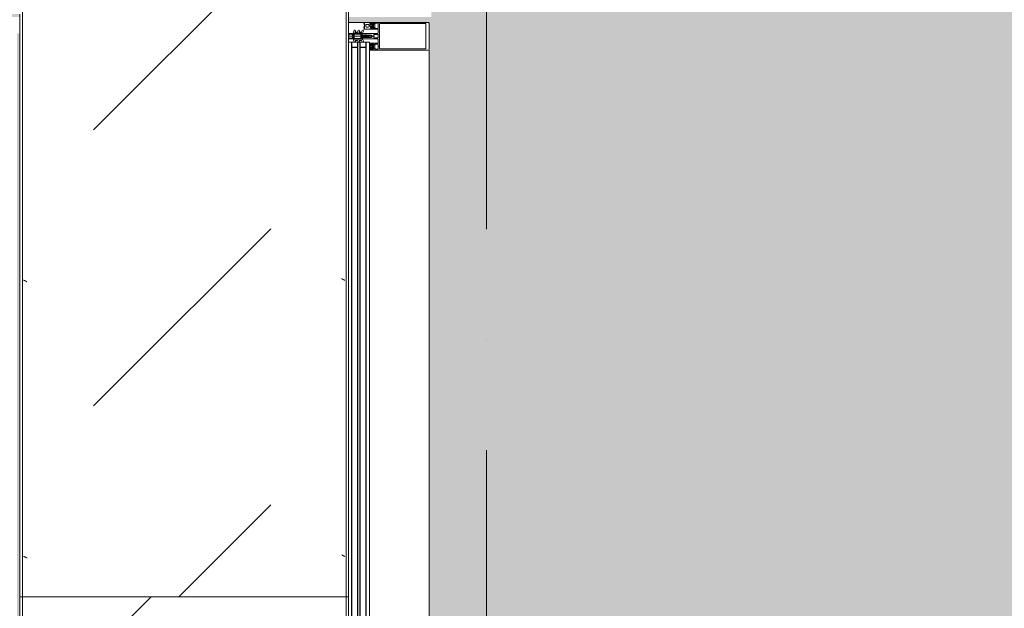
# Model space of a CAD drawing. Header units: millimetres. Extents: x 56389 to 130899, y 36187 to 101460.
# Tile 53 of 134: x 59812 to 61594, y 52019 to 53085. Entities that reach past the tile are written whole.
import ezdxf

# ---------------------------------------------------------------- set-up
doc = ezdxf.new("R2010")
doc.units = ezdxf.units.MM
doc.linetypes.add('4_ Штрихпунктир_ 10 х 2 мм', pattern=[1400, 1000, -200, 0, -200])
for name, color, linetype, lineweight in [('Импосты витража', 7, 'Continuous', 9), ('Оборудование', 7, 'Continuous', 9), ('Оси', 7, 'Continuous', 9), ('Панели витража', 7, 'Continuous', 9), ('Штриховка поверхностей', 7, 'Continuous', 9), ('Элементы узлов', 7, 'Continuous', 9)]:
    doc.layers.add(name, color=color, linetype=linetype, lineweight=lineweight)
pattern_1 = [(135, (-10030, 107020), (-1000.0003, 1e-13), [50, -1364.214]), (135, (-9530, 107020), (-1000.0003, 1e-13), [50, -1364.214]), (135, (-9530, 107520), (-1000.0003, 1e-13), [50, -1364.214]), (135, (-10244.64, 107734.64), (-1000.0003, 1e-13), [403.55, -1010.664]), (135, (-9744.64, 107734.64), (-1000.0003, 1e-13), [403.55, -1010.664]), (135, (-10244.64, 107234.64), (-1000.0003, 1e-13), [403.55, -1010.664]), (135, (-9744.64, 107234.64), (-1000.0003, 1e-13), [453.55, -960.664])]
pattern_2 = [(315, (14080, -107020), (1000.0003, 0), [50, -1364.214]), (315, (13580, -107020), (1000.0003, 0), [50, -1364.214]), (315, (13580, -107520), (1000.0003, 0), [50, -1364.214]), (315, (14294.64, -107734.64), (1000.0003, 0), [403.55, -1010.664]), (315, (13794.64, -107734.64), (1000.0003, 0), [403.55, -1010.664]), (315, (14294.64, -107234.64), (1000.0003, 0), [403.55, -1010.664]), (315, (13794.64, -107234.64), (1000.0003, 0), [453.55, -960.664])]

# ---------------------------------------------------------------- blocks, each defined once
blk = doc.blocks.new('АРФ_Витраж_Остекление - SI_38mm_TripGlz_1 этаж-3152263-ВКК_01_К4_З_ЭОМ_кабель_')
at = {"layer": 'Панели витража', "color": 254, "true_color": 0xcccccc}
for p, q in [((1004, -38), (1004, 0)), ((-1004, -38), (1004, -38))]:
    blk.add_line(p, q, dxfattribs=at)
at = {"layer": 'Панели витража', "color": 254, "lineweight": 25, "true_color": 0xcccccc}
for p, q in [((-1004, -6), (1004, -6)), ((-1004, -17), (1004, -17)), ((995, -6), (995, -17)), ((-1004, -21), (1004, -21)), ((-1004, -32), (1004, -32)), ((995, -21), (995, -32))]:
    blk.add_line(p, q, dxfattribs=at)
blk = doc.blocks.new('Rectangular Mullion - Schueco_FWS-50-HI_Mull_CovCap-20mm_Mull-105mm-V28-ВКК_01_К4_З_ЭОМ_кабель_')
at = {"layer": 'Импосты витража', "color": 254, "true_color": 0xcccccc}
for p, q in [((108020, 13970), (108048, 13970)), ((108166, 11940), (108166, 13920))]:
    blk.add_line(p, q, dxfattribs=at)
blk = doc.blocks.new('Rectangular Mullion - HI_CovCap-20mm_Mull-105mm-640203-ВКК_01_К4_З_ЭОМ_кабель_')
at = {"layer": 'Элементы узлов', "color": 254, "true_color": 0xcccccc}
for p, q in [((-25, 144.5), (-25, 130.7)), ((23.5, 146), (-23.5, 146)), ((25, 130.7), (25, 144.5)), ((-25, 136), (-25, 59.4)), ((-22.9, 135.4), (-22.9, 59.4)), ((22.9, 136), (22.9, 59.4)), ((25, 136), (25, 59.4)), ((-12.6, 53.5), (-12.6, 41.4)), ((-3.2, 46.1), (-3.2, 53.5)), ((-2.7, 54), (2.7, 54)), ((3.2, 53.5), (3.2, 46.1)), ((12.6, 41.4), (12.6, 53.5)), ((-22.3, 40.8), (-22.9, 40.8)), ((-22.9, 40.2), (-21.6, 40.2)), ((-21.8, 44.5), (-22.6, 43.5)), ((-22.3, 39.6), (-22.6, 39.1)), ((-22.2, 46.3), (-21.2, 47.4)), ((-21.2, 42.9), (-21.2, 41.7)), ((-21.1, 39.6), (-21.1, 39.8)), ((-19.5, 43.4), (-20.7, 43.4)), ((-20.7, 41.2), (-20.4, 41.2)), ((-20.5, 39.5), (-20.7, 39.4)), ((-20.5, 47.7), (-17.1, 47.7)), ((-20.2, 41.3), (-19.2, 43)), ((-17.6, 44), (-20, 44)), ((-20, 39.2), (-20, 39.3)), ((-19.3, 39.2), (-19.5, 39.1)), ((-18.8, 39), (-18.8, 39.2)), ((-18.4, 43), (-17.4, 41.3)), ((-18.2, 39.2), (-18.3, 39.1)), ((-16.9, 43.4), (-18.1, 43.4)), ((-17.6, 39.2), (-17.7, 39.3)), ((-17.2, 41.2), (-16.9, 41.2)), ((-17, 39.6), (-17.1, 39.4)), ((-16.5, 39.7), (-16.6, 39.7)), ((-16.4, 47.4), (-15.4, 46.3)), ((-16.4, 41.7), (-16.4, 42.9)), ((-15, 43.5), (-15.8, 44.5)), ((-14.6, 40.8), (-15.3, 40.8)), ((-5, 25.5), (-5, 52.5)), ((2.7, 45.6), (-2.7, 45.6)), ((-0.9, 36.5), (-1.7, 35.1)), ((-1.1, 34.5), (-0.4, 35.7)), ((0, 47.3), (0, 0)), ((0.4, 35.7), (1.1, 34.5)), ((1.7, 35.1), (0.9, 36.5)), ((5, 52.5), (5, 25.5)), ((14.6, 40.8), (15.3, 40.8)), ((15, 43.5), (15.8, 44.5)), ((15.4, 46.3), (16.4, 47.4)), ((16.4, 41.7), (16.4, 42.9)), ((16.5, 39.7), (16.6, 39.7)), ((16.9, 43.4), (18.1, 43.4)), ((17.2, 41.2), (16.9, 41.2)), ((17, 39.6), (17.1, 39.4)), ((17.1, 47.7), (20.5, 47.7)), ((18.4, 43), (17.4, 41.3)), ((17.6, 44), (20, 44)), ((17.6, 39.2), (17.7, 39.3)), ((18.2, 39.2), (18.3, 39.1)), ((19.2, 37.6), (18.4, 37.6)), ((18.8, 39), (18.8, 39.2)), ((20.2, 41.3), (19.2, 43)), ((19.3, 39.2), (19.5, 39.1)), ((19.5, 43.4), (20.7, 43.4)), ((20, 39.2), (20, 39.3)), ((20.7, 41.2), (20.4, 41.2)), ((20.5, 39.5), (20.7, 39.4)), ((21.1, 39.6), (21.1, 39.8)), ((21.2, 47.4), (22.2, 46.3)), ((21.2, 42.9), (21.2, 41.7)), ((22.9, 40.2), (21.6, 40.2)), ((21.8, 44.5), (22.6, 43.5)), ((22.3, 40.8), (22.9, 40.8)), ((22.3, 39.6), (22.6, 39.1)), ((-7.7, 23.5), (-10.3, 25)), ((-9.1, 27.2), (-5.6, 25.2)), ((-9.1, 19.9), (-8.2, 19.4)), ((-7.5, 19.8), (-7.5, 23.1)), ((-5.4, 9.3), (-5.4, 24.8)), ((-3.5, 25), (-4.5, 25)), ((-3.9, 22), (-3.9, 11)), ((-3.4, 22.5), (3.4, 22.5)), ((-3.3, 23.5), (-1.9, 23.5)), ((-2.2, 31), (-2.4, 30.9)), ((-2.4, 30.5), (-2.2, 30.4)), ((-1.9, 34.5), (-2.1, 32.8)), ((-1.7, 23.7), (-1.7, 24.9)), ((-1.4, 24.5), (-1.4, 24)), ((-1.3, 33.7), (-1.3, 33.8)), ((-1.2, 31.1), (0.7, 31.1)), ((0.3, 26.2), (-1.1, 26.2)), ((-1.1, 23.8), (-0.5, 24.2)), ((-0.6, 32.5), (-0.6, 32.4)), ((0.8, 33), (-0.1, 33)), ((0.4, 25), (0.2, 25)), ((0.3, 25.3), (0.6, 25.5)), ((0.5, 24.2), (1.4, 23.6)), ((0.6, 32.3), (0.9, 32.3)), ((1, 31.8), (0.7, 32.1)), ((1.3, 33.8), (1.3, 33.7)), ((2.1, 32.8), (1.9, 34.5)), ((1.9, 23.5), (3.3, 23.5)), ((2.5, 30.9), (2.2, 31)), ((2.3, 30.4), (2.5, 30.5)), ((4.5, 25), (3.5, 25)), ((3.9, 11), (3.9, 22)), ((4.3, 22.5), (4.3, 9.4)), ((5.4, 24.8), (5.4, 9.3)), ((5.7, 25.2), (9.1, 27.2)), ((7.5, 23.1), (7.5, 19.8)), ((10.3, 25), (7.8, 23.5)), ((8.3, 19.4), (9.1, 19.9)), ((14, 29), (13.6, 28.1)), ((15.2, 28.1), (14.8, 29)), ((16.2, 29), (15.8, 28.1)), ((16.4, 35.6), (16.4, 32.6)), ((17.4, 28.1), (17, 29)), ((17.4, 31.6), (20.2, 31.6)), ((18.4, 29), (18, 28.1)), ((23.1, 29.3), (20.9, 30.3)), ((21.2, 32.6), (21.2, 35.6)), ((24.8, 29.2), (23.5, 29.2)), ((23.6, 28.9), (24.2, 28.9)), ((24.6, 28), (23.9, 28)), ((24.8, 28.3), (24.8, 28.2)), ((-7.7, 16.2), (-10.4, 17.8)), ((-7.6, 8.9), (-10.4, 10.5)), ((-9.1, 12.6), (-8.2, 12.1)), ((-7.5, 12.6), (-7.5, 15.8)), ((-5.9, 8.8), (-7.4, 8.8)), ((-5, 1), (-5, 6.7)), ((-2.7, 8.4), (-4, 8.4)), ((-3.7, 1.7), (-3.7, 6)), ((3.4, 10.5), (-3.4, 10.5)), ((-2.7, 7), (-2.1, 7)), ((-1.7, 9), (-2, 8.7)), ((-1.4, 7.3), (-0.7, 8)), ((0.7, 8), (1.4, 7.3)), ((2, 8.7), (1.7, 9)), ((2.1, 7), (2.7, 7)), ((3.3, 8.4), (2.7, 8.4)), ((3.7, 6), (3.7, 1.7)), ((7.4, 8.8), (5.9, 8.8)), ((7.5, 15.8), (7.5, 12.6)), ((10.4, 10.5), (7.6, 8.9)), ((10.4, 17.8), (7.8, 16.2)), ((8.3, 12.1), (9.1, 12.6))]:
    blk.add_line(p, q, dxfattribs=at)
at = {"layer": 'Элементы узлов', "color": 254, "true_color": 0xcccccc, "flags": 128}
for points in [[(22.9, 130.7), (22.9, 140.2), (-22.9, 140.2), (-22.9, 130.7)], [(-19.1, 45.1), (-23.5, 45.1), (-23.5, 42.4), (-22.3, 42.4), (-22.3, 41.8), (-23.1, 41), (-25, 41), (-25, 57.8), (-25, 61)], [(-19.1, 54), (-23.5, 54), (-23.5, 48.3), (-22.3, 48.3), (-22.3, 47.7), (-22.9, 47.1)], [(22.9, 61), (22.9, 57.8), (22.9, 56.3), (11.2, 56.3), (-11.2, 56.3), (-22.9, 56.3), (-22.9, 57.8), (-22.9, 61)], [(-14.7, 47.1), (-15.3, 47.7), (-15.3, 48.3), (-14.1, 48.3), (-14.1, 54), (-18.6, 54)], [(-6.5, 54), (-11.2, 54), (-12.1, 54)], [(12.1, 54), (11.2, 54), (6.5, 54)], [(18.6, 54), (14.1, 54), (14.1, 48.3), (15.3, 48.3), (15.3, 47.7), (14.7, 47.1)], [(25, 61), (25, 57.8), (25, 41), (23.1, 41), (22.3, 41.8), (22.3, 42.4), (23.5, 42.4), (23.5, 45.1), (19.1, 45.1)], [(22.9, 47.1), (22.3, 47.7), (22.3, 48.3), (23.5, 48.3), (23.5, 54), (19.1, 54)], [(-23.5, 40.8), (-25, 40.8), (-25, 38)], [(-22.5, 43.1), (-22, 42.8), (-22, 42.7)], [(-13.1, 40.9), (-14.4, 40.9), (-15.3, 41.8), (-15.3, 42.4), (-14.1, 42.4), (-14.1, 45.1), (-18.6, 45.1)], [(-16, 40.2), (-14.7, 40.1), (-16, 40.1), (-16, 39.9)], [(-15.6, 42.7), (-15.6, 42.8), (-15.1, 43.1)], [(-12.6, 38), (-12.6, 40.8), (-14, 40.8)], [(-0.9, 42.8), (-2, 40.8), (-2, 39.8), (-2.5, 39.5), (-2, 39.3), (-2, 38), (-2.5, 37.7), (-2, 37.5), (-2, 36.2), (-2.5, 35.9), (-2, 35.7), (-2, 34.4), (-2.5, 34.1), (-2, 33.9), (-2, 32.6), (-2.5, 32.3), (-2, 32.1), (-2, 30.8), (-2.5, 30.5), (-2, 30.3), (-2, 29), (-2.5, 28.7), (-2, 28.5), (-2, 27.2), (-2.5, 26.9), (-2.5, 26)], [(2.5, 26), (2, 26.3), (2, 27.5), (2.5, 27.8), (2, 28.1), (2, 29.3), (2.5, 29.6), (2, 29.9), (2, 31.1), (2.5, 31.4), (2, 31.7), (2, 32.9), (2.5, 33.2), (2, 33.5), (2, 34.7), (2.5, 35), (2, 35.3), (2, 36.5), (2.5, 36.8), (2, 37.1), (2, 38.3), (2.5, 38.6), (2, 38.9), (2, 40.8), (0.9, 42.8)], [(13, 28.1), (12.6, 28.9), (12.6, 40.8), (14, 40.8)], [(18.6, 45.1), (14.1, 45.1), (14.1, 42.4), (15.3, 42.4), (15.3, 41.8), (14.4, 40.9), (13.1, 40.9)], [(16, 40.2), (14.7, 40.1), (16, 40.1), (16, 39.9)], [(15.6, 42.7), (15.6, 42.8), (15.1, 43.1)], [(22.5, 43.1), (22, 42.8), (22, 42.7)], [(23.5, 40.8), (25, 40.8), (25, 29.4)], [(-3.4, 25), (-5, 25), (-5, 9.1)], [(-4.5, 9), (-4.3, 11), (-4.3, 22.5)], [(-1.6, 25.3), (-1.2, 25.6), (-0.2, 25.7), (-0.4, 25.6), (-1.3, 24.8)], [(-0.3, 32), (0.1, 31.7), (-1.2, 31.6)], [(-0.1, 25.3), (-0.1, 25.4), (0, 25.4)], [(0.4, 31.8), (0.4, 31.9), (0.4, 32.1)], [(5, 1), (5, 25), (3.4, 25)], [(-2.6, 1), (-2.6, 1.4), (-3.4, 1.4)], [(3.4, 1.4), (2.7, 1.4), (2.7, 1)]]:
    blk.add_lwpolyline(points, dxfattribs=at)
blk.add_lwpolyline([(0, 37), (0, 35.9)], close=True, dxfattribs=at)
at = {"layer": 'Элементы узлов', "color": 254, "true_color": 0xcccccc}
for centre, radius, start, end in [((-23.5, 144.5), 1.5, 90, 180), ((23.5, 144.5), 1.5, 360, 90), ((-18.8, 53.9), 0.256, 12.6804, 167.3196), ((-12.1, 53.5), 0.5, 90, 180), ((-6.5, 52.5), 1.5, 360, 90), ((-2.7, 53.5), 0.5, 90, 180), ((2.7, 53.5), 0.5, 0, 90), ((6.5, 52.5), 1.5, 90, 180), ((12.1, 53.5), 0.5, 0, 90), ((18.8, 53.9), 0.256, 12.6804, 167.3196), ((-23.2, 40.8), 0.3, 180, 0), ((-22.9, 39.5), 0.65, 90, 270), ((-22.6, 46.7), 0.5, 135, 315), ((-22.9, 39.3), 0.4, 270, 330.0063), ((-22.3, 43.3), 0.3, 140.0103, 239.9951), ((-22.3, 41.1), 0.3, 270.9052, 359.9815), ((-21.4, 39.1), 1, 90.8272, 149.9977), ((-19, 41.9), 3.14, 165.4979, 194.5021), ((-21.2, 44), 0.8, 22.6156, 140.0033), ((-21.6, 39.7), 0.5, 54.9221, 90), ((-21.4, 39.7), 0.339, 3.0025, 90.8217), ((-18.8, 43.7), 4.4, 234.9221, 305.8412), ((-20.5, 46.7), 1, 90, 135), ((-20.7, 42.9), 0.5, 89.9899, 180.0101), ((-20.7, 41.7), 0.5, 179.9897, 270.0103), ((-20.8, 39.6), 0.272, 183.0147, 299.989), ((-20.3, 39.2), 0.316, 18.0033, 119.993), ((-20, 44.5), 0.5, 202.6224, 269.9997), ((-20.4, 41.5), 0.3, 269.9879, 330.0064), ((-19.7, 39.3), 0.3, 197.9991, 314.9995), ((-19.5, 43.1), 0.3, 329.9976, 90.0064), ((-19.1, 39), 0.316, 32.9896, 135.009), ((-18.8, 45), 0.256, 12.6804, 167.3196), ((-18.5, 39.2), 0.3, 213.0015, 329.9997), ((-18.1, 43.1), 0.3, 89.9987, 209.9973), ((-17.9, 39.1), 0.316, 48.0026, 149.9974), ((-17.6, 44.5), 0.5, 269.9988, 337.3791), ((-17.4, 39.4), 0.3, 227.9972, 345.0045), ((-17.2, 41.5), 0.3, 209.995, 270.0107), ((-16.4, 44), 0.8, 40.0031, 157.3772), ((-17.1, 46.7), 1, 45, 90), ((-16.7, 39.5), 0.3, 63.0032, 164.9985), ((-16.9, 42.9), 0.5, 0.0092, 89.9908), ((-16.9, 41.7), 0.5, 270.009, 359.991), ((-16.3, 39.9), 0.3, 243.009, 359.9888), ((-16, 39.9), 0.3, 90, 125.8412), ((-18.6, 41.9), 3.14, 346.8025, 14.483), ((-15.3, 41.1), 0.3, 166.8025, 270), ((-15, 46.7), 0.5, 225, 45), ((-15.2, 43.3), 0.3, 299.9983, 40.0113), ((-14.8, 40.5), 0.33, 270, 54.9099), ((-14.7, 40.6), 0.5, 269.9912, 352.8263), ((-14, 40.5), 0.3, 90.003, 172.8115), ((-13.1, 41.4), 0.5, 270, 0), ((-2.7, 46.1), 0.5, 180, 270), ((0, 42.3), 1, 30, 150), ((0, 36), 1, 90.0286, 150), ((0, 35.4), 0.5, 90.0573, 150), ((0, 36), 1, 30, 89.9714), ((0, 35.4), 0.5, 30, 89.9427), ((2.7, 46.1), 0.5, 270, 0), ((13.1, 41.4), 0.5, 180, 270), ((14, 40.5), 0.3, 7.1885, 89.997), ((14.7, 40.6), 0.5, 187.1737, 270.0088), ((15, 46.7), 0.5, 135, 315), ((14.8, 40.5), 0.33, 125.0901, 270), ((15.3, 43.3), 0.3, 139.9887, 240.0017), ((15.3, 41.1), 0.3, 270, 13.1975), ((18.6, 41.9), 3.14, 165.517, 193.1975), ((16.4, 44), 0.8, 22.6228, 139.9969), ((16, 39.9), 0.3, 54.1588, 90), ((16.3, 39.9), 0.3, 180.0112, 296.991), ((18.8, 43.7), 4.4, 234.1588, 305.0779), ((17.1, 46.7), 1, 90, 135), ((16.9, 42.9), 0.5, 90.0092, 179.9908), ((16.9, 41.7), 0.5, 180.009, 269.991), ((18.4, 35.6), 2, 90.0021, 179.9979), ((16.7, 39.5), 0.3, 15.0015, 116.9968), ((17.4, 39.4), 0.3, 194.9955, 312.0028), ((17.6, 44.5), 0.5, 202.6209, 270.0012), ((17.2, 41.5), 0.3, 269.9893, 330.005), ((17.9, 39.1), 0.316, 30.0026, 131.9974), ((18.1, 43.1), 0.3, 330.0027, 90.0013), ((18.5, 39.2), 0.3, 210.0003, 326.9985), ((18.8, 45), 0.256, 12.6804, 167.3196), ((19.1, 39), 0.316, 44.991, 147.0104), ((19.5, 43.1), 0.3, 89.9936, 210.0024), ((19.2, 35.6), 2, 359.9974, 90.0026), ((19.7, 39.3), 0.3, 225.0005, 342.0009), ((20, 44.5), 0.5, 270.0003, 337.3776), ((20.3, 39.2), 0.316, 60.007, 161.9967), ((20.4, 41.5), 0.3, 209.9936, 270.0121), ((21.2, 44), 0.8, 39.9967, 157.3844), ((20.5, 46.7), 1, 45, 90), ((20.7, 42.9), 0.5, 359.9899, 90.0101), ((20.7, 41.7), 0.5, 269.9897, 0.0103), ((20.8, 39.6), 0.272, 240.011, 356.9853), ((21.4, 39.7), 0.339, 89.1783, 176.9975), ((21.6, 39.7), 0.5, 90, 125.0779), ((21.4, 39.1), 1, 30.0023, 89.1728), ((19, 41.9), 3.14, 345.4979, 14.5021), ((22.3, 41.1), 0.3, 180.0185, 269.0948), ((22.6, 46.7), 0.5, 225, 45), ((22.4, 43.3), 0.3, 300.0049, 39.9897), ((22.9, 39.3), 0.4, 209.9937, 270), ((23.2, 40.8), 0.3, 180, 0), ((22.9, 39.5), 0.65, 270, 90), ((-9.7, 26.1), 1.3, 154.4117, 240), ((-9.8, 18.8), 1.2, 150, 240), ((-9.7, 26), 1.3, 60, 150), ((-9.7, 18.8), 1.3, 60, 150), ((-8, 19.8), 0.5, 240, 0), ((-8, 23.1), 0.5, 360, 60), ((-5.9, 24.8), 0.5, 360, 60), ((-4.5, 25.5), 0.5, 180, 270), ((-3.3, 22.5), 1, 90, 180), ((-3.4, 22), 0.5, 90, 180), ((-3.5, 26), 1, 270, 0), ((-3.4, 26.5), 1.5, 270, 10.22), ((-2.3, 30.7), 0.2, 120, 240), ((17.8, 30.3), 20, 173, 178.0497), ((17.8, 30.3), 20, 179.7236, 190.22), ((-0.4, 34.3), 1.5, 150, 173), ((-1.9, 23.7), 0.2, 270, 0), ((-1.2, 24.9), 0.5, 135, 180), ((46.6, 30.3), 48, 176, 178.2341), ((-1.2, 31.8), 0.2, 178.2341, 270), ((-1.2, 30.9), 0.2, 90, 179.3132), ((46.6, 30.3), 48, 179.3132, 184.7125), ((-0.9, 24.5), 0.5, 135, 180), ((-1.2, 24), 0.2, 180, 300), ((0.3, 33.7), 1.6, 150, 176), ((-1.1, 26.4), 0.2, 184.7125, 270), ((-1, 25.5), 0.2, 90, 135), ((-0.1, 32.5), 0.5, 90, 180), ((-0.1, 32.4), 0.5, 180, 240), ((-0.4, 25.4), 0.2, 90, 135), ((0, 23.3), 1, 60, 120), ((-0.3, 25.4), 0.2, 360, 90), ((-0.2, 25.5), 0.2, 360, 90), ((0.2, 25.3), 0.3, 180, 270), ((0.2, 25.4), 0.2, 180, 315), ((0.2, 31.9), 0.2, 240, 0), ((0.2, 31.8), 0.2, 270, 0), ((0.3, 25.8), 0.4, 315, 90), ((0.6, 32.1), 0.2, 90, 180), ((0.6, 31.9), 0.2, 45, 180), ((0.4, 25.8), 0.8, 270, 354.4962), ((0.7, 31.5), 0.4, 270, 45), ((0.8, 33.5), 0.5, 270, 3.8302), ((0.9, 31.8), 0.5, 1.777, 90), ((-0.3, 33.7), 1.6, 4, 30), ((-46.5, 30.3), 48, 354.4962, 1.777), ((-46.5, 30.3), 48, 3.8302, 4), ((1.9, 24.5), 1, 240, 270), ((0.4, 34.3), 1.5, 7, 30), ((-17.7, 30.3), 20, 349.78, 0.2764), ((3.4, 26.5), 1.5, 169.78, 270), ((-17.7, 30.3), 20, 1.9503, 7), ((2.4, 30.7), 0.2, 300, 60), ((3.5, 26), 1, 180, 270), ((3.3, 22.5), 1, 360, 90), ((3.4, 22), 0.5, 360, 90), ((4.5, 25.5), 0.5, 270, 360), ((5.9, 24.8), 0.5, 120, 180), ((8, 23.1), 0.5, 120, 180), ((8, 19.8), 0.5, 180, 300), ((9.7, 26), 1.3, 30, 120), ((9.7, 18.8), 1.3, 30, 120), ((9.7, 26.1), 1.3, 300, 25.5883), ((9.8, 18.8), 1.2, 300, 30), ((13.3, 28.3), 0.3, 209.9964, 330.0036), ((14.4, 28.8), 0.41, 30.0052, 149.9948), ((15.5, 28.3), 0.3, 209.9964, 330.0036), ((16.6, 28.8), 0.41, 29.9985, 150.0015), ((17.4, 32.6), 1, 180.0013, 269.9987), ((17.7, 28.3), 0.3, 209.9964, 330.0036), ((18.9, 28.7), 0.51, 63.3386, 148.1931), ((23.9, 38.7), 10.7, 243.3398, 269.9994), ((20.2, 32.6), 1, 269.9928, 0.0072), ((20.8, 29.9), 0.35, 66.0016, 241.9252), ((23.6, 35.2), 6.3, 241.9279, 269.9996), ((23.5, 30.2), 1, 246.0062, 269.9955), ((24.2, 28.3), 0.6, 359.9876, 90.0102), ((24.6, 28.2), 0.2, 269.9773, 0.038), ((24.8, 29.4), 0.2, 270.0039, 359.9917), ((-9.8, 11.5), 1.2, 150, 240), ((-9.7, 11.5), 1.3, 60, 150), ((-8, 12.6), 0.5, 240, 0), ((-8, 15.8), 0.5, 360, 60), ((-7.4, 9.3), 0.5, 240, 270), ((-5.9, 9.3), 0.5, 270, 0), ((-4, 9.1), 1, 180, 216.8699), ((-4, 6.7), 1, 143.1301, 180), ((-4, 1), 1, 180, 270), ((-5.6, 7.9), 1, 323.1301, 36.8699), ((-4, 8.9), 0.5, 174, 270), ((-3.4, 11), 0.5, 180, 270), ((-2.7, 6), 1, 90, 180), ((-3.4, 1.7), 0.3, 180, 270), ((-3.6, 1), 1, 270, 0), ((-2.7, 9.4), 1, 270, 315), ((-2.1, 8), 1, 270, 315), ((0, 7.3), 2.4, 45, 135), ((0, 7.3), 1, 45, 135), ((2.1, 8), 1, 225, 270), ((2.7, 9.4), 1, 225, 270), ((2.7, 6), 1, 360, 90), ((3.7, 1), 1, 180, 270), ((3.3, 9.4), 1, 270, 0), ((3.4, 11), 0.5, 270, 0), ((3.4, 1.7), 0.3, 270, 0), ((4, 1), 1, 270, 0), ((5.9, 9.3), 0.5, 180, 270), ((7.4, 9.3), 0.5, 270, 300), ((8, 15.8), 0.5, 120, 180), ((8, 12.6), 0.5, 180, 300), ((9.7, 11.5), 1.3, 30, 120), ((9.8, 11.5), 1.2, 300, 30)]:
    blk.add_arc(centre, radius, start, end, dxfattribs=at)
blk = doc.blocks.new('ПР_Низ пояс - Тип 1-3772853-ВКК_01_К4_З_ЭОМ_кабель_')
at = {"layer": 'Оборудование', "true_color": 0xffffff}
h = blk.add_hatch(dxfattribs=at)
h.set_pattern_fill('FP_63', style=0, pattern_type=2)
h.set_pattern_definition(pattern_1)
h.paths.add_polyline_path([(750, 588), (750, 6.3), (2400, 6.3), (2400, 588), (845.3, 588)])
h = blk.add_hatch(dxfattribs=at)
h.set_pattern_fill('FP_63', style=0, pattern_type=2)
h.set_pattern_definition(pattern_1)
h.paths.add_polyline_path([(750, 0), (2400, 0), (2400, 4.3), (750, 4.3)])
at = {"layer": 'Оборудование', "color": 254, "true_color": 0xcccccc}
for p, q in [((750, 595), (2400, 595)), ((750, 590), (2400, 590)), ((2400, 595), (2400, 590)), ((2400, 590), (2400, 588)), ((2400, 588), (2400, 6.3)), ((750, 4.3), (2400, 4.3)), ((750, 0), (2400, 0)), ((2400, 6.3), (2400, 4.3)), ((2400, 4.3), (2400, 0))]:
    blk.add_line(p, q, dxfattribs=at)
blk = doc.blocks.new('FP_678-ВКК_01_К4_З_ЭОМ_кабель_')
at = {"layer": 'Оборудование', "color": 7, "true_color": 0xffffff}
for p, q in [((1076.9, -588), (1077, -587.9)), ((1077, -587.7), (1077.1, -587.6)), ((1077, -587.9), (1077, -587.7)), ((1077.1, -587.5), (1077.2, -587.3)), ((1077.1, -587.6), (1077.1, -587.5)), ((1077.2, -587.2), (1077.3, -587.1)), ((1077.2, -587.3), (1077.2, -587.2)), ((1077.3, -586.9), (1077.4, -586.8)), ((1077.3, -587.1), (1077.3, -586.9)), ((1077.4, -586.7), (1077.5, -586.5)), ((1077.4, -586.8), (1077.4, -586.7)), ((1077.5, -586.4), (1077.6, -586.3)), ((1077.5, -586.5), (1077.5, -586.4)), ((1077.6, -586.1), (1077.7, -586)), ((1077.6, -586.3), (1077.6, -586.1)), ((1077.7, -585.9), (1077.8, -585.8)), ((1077.7, -586), (1077.7, -585.9)), ((1077.8, -585.6), (1077.9, -585.5)), ((1077.8, -585.8), (1077.8, -585.6)), ((1077.9, -585.4), (1078, -585.3)), ((1077.9, -585.5), (1077.9, -585.4)), ((1078, -585.2), (1078.1, -585)), ((1078, -585.3), (1078, -585.2)), ((1078.1, -584.9), (1078.2, -584.8)), ((1078.1, -585), (1078.1, -584.9)), ((1078.2, -584.7), (1078.3, -584.6)), ((1078.2, -584.8), (1078.2, -584.7)), ((1078.3, -584.5), (1078.4, -584.4)), ((1078.3, -584.6), (1078.3, -584.5)), ((1078.4, -584.3), (1078.5, -584.2)), ((1078.4, -584.4), (1078.4, -584.3)), ((1078.5, -584.1), (1078.6, -584)), ((1078.5, -584.2), (1078.5, -584.1)), ((1078.6, -583.9), (1078.7, -583.8)), ((1078.6, -584), (1078.6, -583.9)), ((1078.7, -583.8), (1078.7, -583.7)), ((1078.7, -583.7), (1078.8, -583.7)), ((1078.8, -583.6), (1078.9, -583.5)), ((1078.8, -583.7), (1078.8, -583.6)), ((1078.9, -583.4), (1079, -583.3)), ((1078.9, -583.5), (1078.9, -583.4)), ((1079, -583.3), (1079.1, -583.2)), ((1079, -583.3), (1079, -583.3)), ((1079.1, -583.2), (1079.1, -583.1)), ((1079.1, -583.1), (1079.2, -583.1)), ((1079.2, -583.1), (1079.2, -583)), ((1079.2, -583), (1079.3, -583)), ((1079.3, -583), (1079.3, -582.9)), ((1079.3, -582.9), (1079.4, -582.9)), ((1079.4, -582.9), (1079.4, -582.8)), ((1079.4, -582.8), (1079.5, -582.8)), ((1079.5, -582.8), (1079.5, -582.7)), ((1079.5, -582.7), (1079.6, -582.7)), ((1079.6, -582.7), (1079.6, -582.6)), ((1079.6, -582.6), (1079.7, -582.6)), ((1079.6, -582.7), (1079.6, -582.7)), ((1079.7, -582.6), (1079.8, -582.5)), ((1079.7, -582.6), (1079.7, -582.6)), ((1079.8, -582.5), (1079.8, -582.5)), ((1079.8, -582.5), (1079.9, -582.5)), ((1079.9, -582.5), (1079.9, -582.5)), ((1079.9, -582.5), (1080, -582.5)), ((1080, -582.5), (1080, -582.5)), ((1576.9, -588), (1577, -587.9)), ((1577, -587.7), (1577.1, -587.6)), ((1577, -587.9), (1577, -587.7)), ((1577.1, -587.5), (1577.2, -587.3)), ((1577.1, -587.6), (1577.1, -587.5)), ((1577.2, -587.2), (1577.3, -587.1)), ((1577.2, -587.3), (1577.2, -587.2)), ((1577.3, -586.9), (1577.4, -586.8)), ((1577.3, -587.1), (1577.3, -586.9)), ((1577.4, -586.7), (1577.5, -586.5)), ((1577.4, -586.8), (1577.4, -586.7)), ((1577.5, -586.4), (1577.6, -586.3)), ((1577.5, -586.5), (1577.5, -586.4)), ((1577.6, -586.1), (1577.7, -586)), ((1577.6, -586.3), (1577.6, -586.1)), ((1577.7, -585.9), (1577.8, -585.8)), ((1577.7, -586), (1577.7, -585.9)), ((1577.8, -585.6), (1577.9, -585.5)), ((1577.8, -585.8), (1577.8, -585.6)), ((1577.9, -585.4), (1578, -585.3)), ((1577.9, -585.5), (1577.9, -585.4)), ((1578, -585.2), (1578.1, -585)), ((1578, -585.3), (1578, -585.2)), ((1578.1, -584.9), (1578.2, -584.8)), ((1578.1, -585), (1578.1, -584.9)), ((1578.2, -584.7), (1578.3, -584.6)), ((1578.2, -584.8), (1578.2, -584.7)), ((1578.3, -584.5), (1578.4, -584.4)), ((1578.3, -584.6), (1578.3, -584.5)), ((1578.4, -584.3), (1578.5, -584.2)), ((1578.4, -584.4), (1578.4, -584.3)), ((1578.5, -584.1), (1578.6, -584)), ((1578.5, -584.2), (1578.5, -584.1)), ((1578.6, -583.9), (1578.7, -583.8)), ((1578.6, -584), (1578.6, -583.9)), ((1578.7, -583.8), (1578.7, -583.7)), ((1578.7, -583.7), (1578.8, -583.7)), ((1578.8, -583.6), (1578.9, -583.5)), ((1578.8, -583.7), (1578.8, -583.6)), ((1578.9, -583.4), (1579, -583.3)), ((1578.9, -583.5), (1578.9, -583.4)), ((1579, -583.3), (1579.1, -583.2)), ((1579, -583.3), (1579, -583.3)), ((1579.1, -583.2), (1579.1, -583.1)), ((1579.1, -583.1), (1579.2, -583.1)), ((1579.2, -583.1), (1579.2, -583)), ((1579.2, -583), (1579.3, -583)), ((1579.3, -583), (1579.3, -582.9)), ((1579.3, -582.9), (1579.4, -582.9)), ((1579.4, -582.9), (1579.4, -582.8)), ((1579.4, -582.8), (1579.5, -582.8)), ((1579.5, -582.8), (1579.5, -582.7)), ((1579.5, -582.7), (1579.6, -582.7)), ((1579.6, -582.7), (1579.6, -582.6)), ((1579.6, -582.6), (1579.7, -582.6)), ((1579.6, -582.7), (1579.6, -582.7)), ((1579.7, -582.6), (1579.8, -582.5)), ((1579.7, -582.6), (1579.7, -582.6)), ((1579.8, -582.5), (1579.8, -582.5)), ((1579.8, -582.5), (1579.9, -582.5)), ((1579.9, -582.5), (1579.9, -582.5)), ((1579.9, -582.5), (1580, -582.5)), ((1580, -582.5), (1580, -582.5))]:
    blk.add_line(p, q, dxfattribs=at)
blk = doc.blocks.new('FP_679-ВКК_01_К4_З_ЭОМ_кабель_')
at = {"layer": 'Оборудование', "color": 7, "true_color": 0xffffff}
for p, q in [((73.9, -11.8), (73.9, -11.8)), ((73.9, -11.8), (74, -11.8)), ((74, -11.8), (74, -11.7)), ((74, -11.7), (74.1, -11.7)), ((74.1, -11.7), (74.1, -11.7)), ((74.1, -11.7), (74.1, -11.7)), ((74.1, -11.7), (74.2, -11.7)), ((74.2, -11.7), (74.2, -11.6)), ((74.2, -11.6), (74.3, -11.6)), ((74.3, -11.6), (74.4, -11.5)), ((74.3, -11.6), (74.3, -11.6)), ((74.4, -11.5), (74.5, -11.4)), ((74.4, -11.5), (74.4, -11.5)), ((74.5, -11.4), (74.5, -11.4)), ((74.5, -11.4), (74.6, -11.4)), ((74.6, -11.3), (74.7, -11.2)), ((74.6, -11.4), (74.6, -11.3)), ((74.7, -11.2), (74.8, -11.1)), ((74.7, -11.2), (74.7, -11.2)), ((74.8, -11.1), (74.9, -11)), ((74.8, -11.1), (74.8, -11.1)), ((74.9, -10.9), (75, -10.8)), ((74.9, -11), (74.9, -10.9)), ((75, -10.8), (75.1, -10.7)), ((75, -10.8), (75, -10.8)), ((75.1, -10.6), (75.2, -10.5)), ((75.1, -10.7), (75.1, -10.6)), ((75.2, -10.4), (75.3, -10.3)), ((75.2, -10.5), (75.2, -10.4)), ((75.3, -10.3), (75.3, -10.2)), ((75.3, -10.2), (75.4, -10.2)), ((75.4, -10.1), (75.5, -10)), ((75.4, -10.2), (75.4, -10.1)), ((75.5, -9.9), (75.6, -9.8)), ((75.5, -10), (75.5, -9.9)), ((75.6, -9.6), (75.7, -9.5)), ((75.6, -9.8), (75.6, -9.6)), ((75.7, -9.4), (75.8, -9.3)), ((75.7, -9.5), (75.7, -9.4)), ((75.8, -9.2), (75.9, -9.1)), ((75.8, -9.3), (75.8, -9.2)), ((75.9, -9), (76, -8.9)), ((75.9, -9.1), (75.9, -9)), ((76, -8.7), (76.1, -8.6)), ((76, -8.9), (76, -8.7)), ((76.1, -8.5), (76.2, -8.4)), ((76.1, -8.6), (76.1, -8.5)), ((76.2, -8.2), (76.3, -8.1)), ((76.2, -8.4), (76.2, -8.2)), ((76.3, -8), (76.4, -7.9)), ((76.3, -8.1), (76.3, -8)), ((76.4, -7.7), (76.5, -7.6)), ((76.4, -7.9), (76.4, -7.7)), ((76.5, -7.5), (76.6, -7.3)), ((76.5, -7.6), (76.5, -7.5)), ((76.6, -7.2), (76.7, -7.1)), ((76.6, -7.3), (76.6, -7.2)), ((76.7, -6.9), (76.8, -6.8)), ((76.7, -7.1), (76.7, -6.9)), ((76.8, -6.5), (76.9, -6.4)), ((76.8, -6.7), (76.8, -6.5)), ((76.8, -6.8), (76.8, -6.7)), ((76.9, -6.4), (76.9, -6.3)), ((573.9, -11.8), (573.9, -11.8)), ((573.9, -11.8), (574, -11.8)), ((574, -11.8), (574, -11.7)), ((574, -11.7), (574.1, -11.7)), ((574.1, -11.7), (574.1, -11.7)), ((574.1, -11.7), (574.1, -11.7)), ((574.1, -11.7), (574.2, -11.7)), ((574.2, -11.7), (574.2, -11.6)), ((574.2, -11.6), (574.3, -11.6)), ((574.3, -11.6), (574.4, -11.5)), ((574.3, -11.6), (574.3, -11.6)), ((574.4, -11.5), (574.5, -11.4)), ((574.4, -11.5), (574.4, -11.5)), ((574.5, -11.4), (574.5, -11.4)), ((574.5, -11.4), (574.6, -11.4)), ((574.6, -11.3), (574.7, -11.2)), ((574.6, -11.4), (574.6, -11.3)), ((574.7, -11.2), (574.8, -11.1)), ((574.7, -11.2), (574.7, -11.2)), ((574.8, -11.1), (574.9, -11)), ((574.8, -11.1), (574.8, -11.1)), ((574.9, -10.9), (575, -10.8)), ((574.9, -11), (574.9, -10.9)), ((575, -10.8), (575.1, -10.7)), ((575, -10.8), (575, -10.8)), ((575.1, -10.6), (575.2, -10.5)), ((575.1, -10.7), (575.1, -10.6)), ((575.2, -10.4), (575.3, -10.3)), ((575.2, -10.5), (575.2, -10.4)), ((575.3, -10.3), (575.3, -10.2)), ((575.3, -10.2), (575.4, -10.2)), ((575.4, -10.1), (575.5, -10)), ((575.4, -10.2), (575.4, -10.1)), ((575.5, -9.9), (575.6, -9.8)), ((575.5, -10), (575.5, -9.9)), ((575.6, -9.6), (575.7, -9.5)), ((575.6, -9.8), (575.6, -9.6)), ((575.7, -9.4), (575.8, -9.3)), ((575.7, -9.5), (575.7, -9.4)), ((575.8, -9.2), (575.9, -9.1)), ((575.8, -9.3), (575.8, -9.2)), ((575.9, -9), (576, -8.9)), ((575.9, -9.1), (575.9, -9)), ((576, -8.7), (576.1, -8.6)), ((576, -8.9), (576, -8.7)), ((576.1, -8.5), (576.2, -8.4)), ((576.1, -8.6), (576.1, -8.5)), ((576.2, -8.2), (576.3, -8.1)), ((576.2, -8.4), (576.2, -8.2)), ((576.3, -8), (576.4, -7.9)), ((576.3, -8.1), (576.3, -8)), ((576.4, -7.7), (576.5, -7.6)), ((576.4, -7.9), (576.4, -7.7)), ((576.5, -7.5), (576.6, -7.3)), ((576.5, -7.6), (576.5, -7.5)), ((576.6, -7.2), (576.7, -7.1)), ((576.6, -7.3), (576.6, -7.2)), ((576.7, -6.9), (576.8, -6.8)), ((576.7, -7.1), (576.7, -6.9)), ((576.8, -6.5), (576.9, -6.4)), ((576.8, -6.7), (576.8, -6.5)), ((576.8, -6.8), (576.8, -6.7)), ((576.9, -6.4), (576.9, -6.3)), ((1073.9, -11.8), (1073.9, -11.8)), ((1073.9, -11.8), (1074, -11.8)), ((1074, -11.8), (1074, -11.7)), ((1074, -11.7), (1074.1, -11.7)), ((1074.1, -11.7), (1074.1, -11.7)), ((1074.1, -11.7), (1074.1, -11.7)), ((1074.1, -11.7), (1074.2, -11.7)), ((1074.2, -11.7), (1074.2, -11.6)), ((1074.2, -11.6), (1074.3, -11.6)), ((1074.3, -11.6), (1074.4, -11.5)), ((1074.3, -11.6), (1074.3, -11.6)), ((1074.4, -11.5), (1074.5, -11.4)), ((1074.4, -11.5), (1074.4, -11.5)), ((1074.5, -11.4), (1074.5, -11.4)), ((1074.5, -11.4), (1074.6, -11.4)), ((1074.6, -11.3), (1074.7, -11.2)), ((1074.6, -11.4), (1074.6, -11.3)), ((1074.7, -11.2), (1074.8, -11.1)), ((1074.7, -11.2), (1074.7, -11.2)), ((1074.8, -11.1), (1074.9, -11)), ((1074.8, -11.1), (1074.8, -11.1)), ((1074.9, -10.9), (1075, -10.8)), ((1074.9, -11), (1074.9, -10.9)), ((1075, -10.8), (1075.1, -10.7)), ((1075, -10.8), (1075, -10.8)), ((1075.1, -10.6), (1075.2, -10.5)), ((1075.1, -10.7), (1075.1, -10.6)), ((1075.2, -10.4), (1075.3, -10.3)), ((1075.2, -10.5), (1075.2, -10.4)), ((1075.3, -10.3), (1075.3, -10.2)), ((1075.3, -10.2), (1075.4, -10.2)), ((1075.4, -10.1), (1075.5, -10)), ((1075.4, -10.2), (1075.4, -10.1)), ((1075.5, -9.9), (1075.6, -9.8)), ((1075.5, -10), (1075.5, -9.9)), ((1075.6, -9.6), (1075.7, -9.5)), ((1075.6, -9.8), (1075.6, -9.6)), ((1075.7, -9.4), (1075.8, -9.3)), ((1075.7, -9.5), (1075.7, -9.4)), ((1075.8, -9.2), (1075.9, -9.1)), ((1075.8, -9.3), (1075.8, -9.2)), ((1075.9, -9), (1076, -8.9)), ((1075.9, -9.1), (1075.9, -9)), ((1076, -8.7), (1076.1, -8.6)), ((1076, -8.9), (1076, -8.7)), ((1076.1, -8.5), (1076.2, -8.4)), ((1076.1, -8.6), (1076.1, -8.5)), ((1076.2, -8.2), (1076.3, -8.1)), ((1076.2, -8.4), (1076.2, -8.2)), ((1076.3, -8), (1076.4, -7.9)), ((1076.3, -8.1), (1076.3, -8)), ((1076.4, -7.7), (1076.5, -7.6)), ((1076.4, -7.9), (1076.4, -7.7)), ((1076.5, -7.5), (1076.6, -7.3)), ((1076.5, -7.6), (1076.5, -7.5)), ((1076.6, -7.2), (1076.7, -7.1)), ((1076.6, -7.3), (1076.6, -7.2)), ((1076.7, -6.9), (1076.8, -6.8)), ((1076.7, -7.1), (1076.7, -6.9)), ((1076.8, -6.5), (1076.9, -6.4)), ((1076.8, -6.7), (1076.8, -6.5)), ((1076.8, -6.8), (1076.8, -6.7)), ((1076.9, -6.4), (1076.9, -6.3)), ((1573.9, -11.8), (1573.9, -11.8)), ((1573.9, -11.8), (1574, -11.8)), ((1574, -11.8), (1574, -11.7)), ((1574, -11.7), (1574.1, -11.7)), ((1574.1, -11.7), (1574.1, -11.7)), ((1574.1, -11.7), (1574.1, -11.7)), ((1574.1, -11.7), (1574.2, -11.7)), ((1574.2, -11.7), (1574.2, -11.6)), ((1574.2, -11.6), (1574.3, -11.6)), ((1574.3, -11.6), (1574.4, -11.5)), ((1574.3, -11.6), (1574.3, -11.6)), ((1574.4, -11.5), (1574.5, -11.4)), ((1574.4, -11.5), (1574.4, -11.5)), ((1574.5, -11.4), (1574.5, -11.4)), ((1574.5, -11.4), (1574.6, -11.4)), ((1574.6, -11.3), (1574.7, -11.2)), ((1574.6, -11.4), (1574.6, -11.3)), ((1574.7, -11.2), (1574.8, -11.1)), ((1574.7, -11.2), (1574.7, -11.2)), ((1574.8, -11.1), (1574.9, -11)), ((1574.8, -11.1), (1574.8, -11.1)), ((1574.9, -10.9), (1575, -10.8)), ((1574.9, -11), (1574.9, -10.9)), ((1575, -10.8), (1575.1, -10.7)), ((1575, -10.8), (1575, -10.8)), ((1575.1, -10.6), (1575.2, -10.5)), ((1575.1, -10.7), (1575.1, -10.6)), ((1575.2, -10.4), (1575.3, -10.3)), ((1575.2, -10.5), (1575.2, -10.4)), ((1575.3, -10.3), (1575.3, -10.2)), ((1575.3, -10.2), (1575.4, -10.2)), ((1575.4, -10.1), (1575.5, -10)), ((1575.4, -10.2), (1575.4, -10.1)), ((1575.5, -9.9), (1575.6, -9.8)), ((1575.5, -10), (1575.5, -9.9)), ((1575.6, -9.6), (1575.7, -9.5)), ((1575.6, -9.8), (1575.6, -9.6)), ((1575.7, -9.4), (1575.8, -9.3)), ((1575.7, -9.5), (1575.7, -9.4)), ((1575.8, -9.2), (1575.9, -9.1)), ((1575.8, -9.3), (1575.8, -9.2)), ((1575.9, -9), (1576, -8.9)), ((1575.9, -9.1), (1575.9, -9)), ((1576, -8.7), (1576.1, -8.6)), ((1576, -8.9), (1576, -8.7)), ((1576.1, -8.5), (1576.2, -8.4)), ((1576.1, -8.6), (1576.1, -8.5)), ((1576.2, -8.2), (1576.3, -8.1)), ((1576.2, -8.4), (1576.2, -8.2)), ((1576.3, -8), (1576.4, -7.9)), ((1576.3, -8.1), (1576.3, -8)), ((1576.4, -7.7), (1576.5, -7.6)), ((1576.4, -7.9), (1576.4, -7.7)), ((1576.5, -7.5), (1576.6, -7.3)), ((1576.5, -7.6), (1576.5, -7.5)), ((1576.6, -7.2), (1576.7, -7.1)), ((1576.6, -7.3), (1576.6, -7.2)), ((1576.7, -6.9), (1576.8, -6.8)), ((1576.7, -7.1), (1576.7, -6.9)), ((1576.8, -6.5), (1576.9, -6.4)), ((1576.8, -6.7), (1576.8, -6.5)), ((1576.8, -6.8), (1576.8, -6.7)), ((1576.9, -6.4), (1576.9, -6.3))]:
    blk.add_line(p, q, dxfattribs=at)
blk = doc.blocks.new('УТ_Низ пояса - Тип 1-3781263-ВКК_01_К4_З_ЭОМ_кабель_')
at = {"layer": 'Оборудование', "true_color": 0xffffff}
h = blk.add_hatch(dxfattribs=at)
h.set_pattern_fill('FP_161', style=0, pattern_type=2)
h.set_pattern_definition(pattern_2)
h.paths.add_polyline_path([(1650, -4.3), (1650, 0), (0, 0), (4.3, -4.3), (674.2, -4.3)])
h = blk.add_hatch(dxfattribs=at)
h.set_pattern_fill('FP_161', style=0, pattern_type=2)
h.set_pattern_definition(pattern_2)
h.paths.add_polyline_path([(1650, -588), (1650, -6.3), (6.6, -6.6), (588.4, -588), (1559.9, -588)])
at = {"layer": 'Оборудование', "color": 254, "true_color": 0xcccccc}
for p, q in [((1650, 0), (0, 0)), ((1650, 0), (1650, -4.3)), ((1650, -4.3), (4.3, -4.3)), ((1650, -4.3), (1650, -6.3)), ((1650, -6.3), (1650, -588)), ((1650, -588), (1650, -590)), ((1650, -590), (590, -590)), ((1650, -595), (595, -595)), ((1650, -590), (1650, -595))]:
    blk.add_line(p, q, dxfattribs=at)
for name in ['FP_679-ВКК_01_К4_З_ЭОМ_кабель_', 'FP_678-ВКК_01_К4_З_ЭОМ_кабель_']:
    blk.add_blockref(name, (0, 0), dxfattribs=at)
blk = doc.blocks.new('Наметкина 10_ТД_АРФ_К4_R21_rvt-1-ВКК_01_К4_З_ЭОМ_кабель_')
at = {"layer": 'Штриховка поверхностей', "lineweight": 5, "true_color": 0xfafafa}
h = blk.add_hatch(color=7, dxfattribs=at)
h.paths.add_polyline_path([(105898.4, 10670), (107390, 10670), (107390, 13950), (106369.7, 13950.6), (106370, 15170), (105898.4, 15170), (105898.4, 10869.2)])
h.paths.add_polyline_path([(107420, 10670), (107425, 10670), (107425, 13985), (107424.7, 13985), (106405, 13985.3), (106405, 15170), (106400, 15170), (106400, 13980), (107424.7, 13980), (107424.7, 13950), (107420, 13950), (107420, 10742.6)])
h.paths.add_polyline_path([(110879.6, 10670), (110970, 10670), (110970, 11700), (110570, 11700), (110570, 11550), (110320, 11550), (110320, 10690), (110120, 10690), (110120, 10670), (110320, 10670)])
h.paths.add_polyline_path([(109935, 10680), (109970, 10680), (109970, 10690), (109935, 10690)])
h.paths.add_polyline_path([(108170, 10750), (108170, 11350), (108370, 11350), (108370, 10890), (109970, 10890), (109970, 11400.1), (108020, 11400.1), (108020, 10750)])
h.paths.add_polyline_path([(110970, 11850), (110970, 14385), (108370, 14385), (108370, 14020), (108170, 14020), (108170, 13979.9), (108020, 13979.9), (108020, 13970), (108166, 13970), (108166, 11890), (108048, 11890), (108047, 11904), (108020, 11903.8), (108020.8, 11880), (108170, 11880), (108170, 11850), (110879.6, 11850)])
h.paths.add_polyline_path([(110970, 14535), (110970, 15170), (110749.4, 15170), (110749.4, 14635), (110774.4, 14635), (110774.4, 14585), (110780, 14585), (110780, 14535)])
h.paths.add_polyline_path([(108015, 14575), (108020, 14580), (108020, 15130), (107995, 15128.1), (107995, 14580), (108019.7, 14580), (108015, 14575.3)])
h.paths.add_polyline_path([(107000, 14580), (107100, 14580), (107100, 15170), (107000, 15170), (107000, 14918)])
h.paths.add_polyline_path([(110625, 14635), (110649.4, 14635), (110649.4, 15170), (108170, 15170), (108170, 15140), (108370, 15140), (108370, 14735), (110625, 14735)])
at = {"layer": 'Импосты витража', "color": 254, "lineweight": 9, "true_color": 0xcccccc}
blk.add_blockref('Rectangular Mullion - Schueco_FWS-50-HI_Mull_CovCap-20mm_Mull-105mm-V28-ВКК_01_К4_З_ЭОМ_кабель_', (0, 0), dxfattribs=at)
at = {"layer": 'Импосты витража', "color": 254, "lineweight": 9, "true_color": 0xcccccc, "extrusion": (0, 0, -1), "rotation": 90}
blk.add_blockref('Rectangular Mullion - HI_CovCap-20mm_Mull-105mm-640203-ВКК_01_К4_З_ЭОМ_кабель_', (-108020, 13945), dxfattribs=at)
at = {"layer": 'Оборудование', "color": 254, "lineweight": 9, "true_color": 0xcccccc}
for name, p, rotation in [('УТ_Низ пояса - Тип 1-3781263-ВКК_01_К4_З_ЭОМ_кабель_', (108020, 14580), 270), ('ПР_Низ пояс - Тип 1-3772853-ВКК_01_К4_З_ЭОМ_кабель_', (108020, 10530), 90)]:
    blk.add_blockref(name, p, dxfattribs=dict(at, rotation=rotation))
at = {"layer": 'Панели витража', "color": 254, "lineweight": 9, "true_color": 0xcccccc, "rotation": 90}
blk.add_blockref('АРФ_Витраж_Остекление - SI_38mm_TripGlz_1 этаж-3152263-ВКК_01_К4_З_ЭОМ_кабель_', (108020, 12930), dxfattribs=at)

msp = doc.modelspace()

# ---------------------------------------------------------------- linework, layer by layer
at = {"layer": 'Оси', "color": 253, "linetype": '4_ Штрихпунктир_ 10 х 2 мм', "true_color": 0xaaaaaa}
msp.add_line((60656.7, 37304.2), (60656.7, 100162.6), dxfattribs=at)

# ---------------------------------------------------------------- block references
at = {"lineweight": 5}
msp.add_blockref('Наметкина 10_ТД_АРФ_К4_R21_rvt-1-ВКК_01_К4_З_ЭОМ_кабель_', (-47613.3, 39109.6), dxfattribs=at)

doc.saveas('drawing.dxf')
